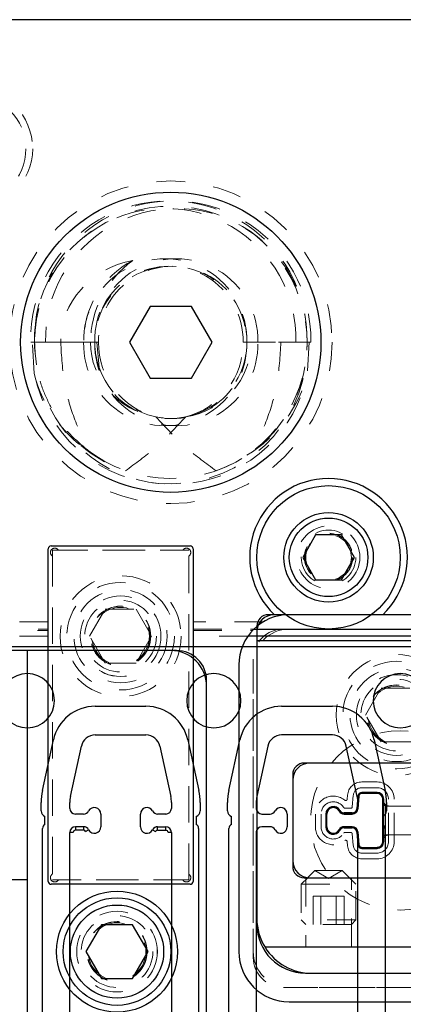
# Model space of a CAD drawing. Header units: inches. Extents: x 1802 to 2468, y -253 to -72.
# Tile 209 of 256: x 2002.96 to 2004.3, y -87.68 to -84.24. Entities that reach past the tile are written whole.
import ezdxf

# ---------------------------------------------------------------- set-up
doc = ezdxf.new("R2010")
doc.units = ezdxf.units.IN
doc.header["$LTSCALE"] = 0.5
doc.header["$MEASUREMENT"] = 0
doc.linetypes.add('HIDDEN', pattern=[0.225, 0.15, -0.075])
for name, color, linetype in [('APP-M-S', 30, 'Continuous'), ('DIE-M-S', 8, 'Continuous'), ('DIE-M-S2', 1, 'Continuous'), ('DIE-M-S3', 8, 'Continuous'), ('DSS-M-S', 53, 'Continuous'), ('DST-M-S', 53, 'Continuous'), ('PAD-M-S', 135, 'Continuous'), ('PBU-M-S', 8, 'Continuous'), ('PUN-M-S', 8, 'Continuous'), ('PUN-M-S2', 1, 'Continuous'), ('ST1-M-S', 193, 'Continuous'), ('ST2-M-S', 193, 'Continuous'), ('SVD-M-S', 8, 'Continuous'), ('SVF-M-S', 8, 'Continuous')]:
    doc.layers.add(name, color=color, linetype=linetype)

msp = doc.modelspace()

# ---------------------------------------------------------------- linework, layer by layer
at = {"layer": 'APP-M-S', "linetype": 'Continuous', "lineweight": 25}
for p, q in [((2002.98748, -86.4306), (2002.33748, -86.4306)), ((2003.63748, -86.4306), (2002.98748, -86.4306)), ((2004.28748, -86.4306), (2003.63748, -86.4306)), ((2004.93748, -86.4306), (2004.28748, -86.4306)), ((2003.22392, -86.63761), (2003.40105, -86.63761)), ((2003.87392, -86.63761), (2004.05105, -86.63761)), ((2003.03986, -86.9309), (2003.07812, -86.75509)), ((2003.22392, -86.73761), (2003.40105, -86.73761)), ((2003.54685, -86.75509), (2003.58511, -86.9309)), ((2003.68986, -86.9309), (2003.72812, -86.75509)), ((2004.05105, -86.73761), (2003.87392, -86.73761)), ((2004.19685, -86.75509), (2004.23511, -86.9309)), ((2003.13757, -86.95217), (2003.17583, -86.77636)), ((2003.44914, -86.77636), (2003.4874, -86.95217)), ((2003.82583, -86.77636), (2003.78757, -86.95217)), ((2004.1374, -86.95217), (2004.09914, -86.77636)), ((2003.03532, -87.00261), (2003.03532, -86.9731)), ((2003.13532, -86.99351), (2003.13532, -86.9731)), ((2003.48965, -86.9731), (2003.48965, -86.99351)), ((2003.58965, -86.9731), (2003.58965, -87.00261)), ((2003.68532, -87.00261), (2003.68532, -86.9731)), ((2003.78532, -86.9731), (2003.78532, -86.99437)), ((2004.13965, -86.99437), (2004.13965, -86.9731)), ((2004.23965, -86.9731), (2004.23965, -87.00261)), ((2003.78532, -86.99437), (2003.78539, -86.99523)), ((2004.13957, -86.99523), (2004.13965, -86.99437)), ((2003.04859, -87.04981), (2003.04859, -87.02144)), ((2003.18348, -87.0132), (2003.155, -87.0132)), ((2003.24359, -87.0132), (2003.24359, -87.05777)), ((2003.38138, -87.05777), (2003.38138, -87.0132)), ((2003.46996, -87.0132), (2003.44149, -87.0132)), ((2003.57638, -87.02144), (2003.57638, -87.04981)), ((2003.69859, -87.04981), (2003.69859, -87.02144)), ((2003.805, -87.0132), (2003.83348, -87.0132)), ((2003.89359, -87.0132), (2003.89359, -87.05777)), ((2004.03138, -87.05777), (2004.03138, -87.0132)), ((2004.09149, -87.0132), (2004.11996, -87.0132)), ((2004.22638, -87.02144), (2004.22638, -87.04981)), ((2003.04032, -88.14322), (2003.04032, -87.06322)), ((2003.13532, -88.07549), (2003.13532, -87.07746)), ((2003.14713, -87.07746), (2003.13532, -87.07746)), ((2003.155, -87.05777), (2003.155, -87.06958)), ((2003.18348, -87.05777), (2003.155, -87.05777)), ((2003.18348, -87.06958), (2003.155, -87.06958)), ((2003.18348, -87.05777), (2003.18348, -87.06958)), ((2003.19045, -87.07379), (2003.20091, -87.0683)), ((2003.42406, -87.0683), (2003.43452, -87.07379)), ((2003.44149, -87.06958), (2003.44149, -87.05777)), ((2003.44149, -87.05777), (2003.46996, -87.05777)), ((2003.44149, -87.06958), (2003.46996, -87.06958)), ((2003.46996, -87.06958), (2003.46996, -87.05777)), ((2003.48965, -87.07746), (2003.47784, -87.07746)), ((2003.48965, -87.07746), (2003.48965, -88.07549)), ((2003.58465, -87.06322), (2003.58465, -88.14322)), ((2003.69032, -88.14322), (2003.69032, -87.06322)), ((2003.78539, -87.07574), (2003.78532, -87.0766)), ((2003.78532, -87.0766), (2003.78532, -88.07549)), ((2003.83348, -87.05777), (2003.805, -87.05777)), ((2004.11996, -87.05777), (2004.09149, -87.05777)), ((2004.13965, -87.0766), (2004.13957, -87.07574)), ((2004.13965, -88.07549), (2004.13965, -87.0766)), ((2004.23465, -87.06322), (2004.23465, -88.14322))]:
    msp.add_line(p, q, dxfattribs=at)
for centre, radius, start, end in [((2002.98748, -86.6181), 0.0945, 90, 270), ((2002.98748, -86.6181), 0.0945, 270, 90), ((2003.63748, -86.6181), 0.0945, 90, 270), ((2003.63748, -86.6181), 0.0945, 270, 90), ((2004.28748, -86.6181), 0.0945, 90, 270), ((2004.28748, -86.6181), 0.0945, 270, 90), ((2003.22392, -86.78682), 0.14921, 90, 167.72299), ((2003.40105, -86.78682), 0.14921, 12.27701, 90), ((2003.87392, -86.78682), 0.14921, 90, 167.72299), ((2004.05105, -86.78682), 0.14921, 12.27701, 90), ((2003.22392, -86.78682), 0.04921, 90, 167.72299), ((2003.40105, -86.78682), 0.04921, 12.27701, 90), ((2003.87392, -86.78682), 0.04921, 90, 167.72299), ((2004.05105, -86.78682), 0.04921, 12.27701, 90), ((2003.23374, -86.9731), 0.19843, 167.72299, 180), ((2003.39122, -86.9731), 0.19843, 0, 12.27701), ((2003.88374, -86.9731), 0.19843, 167.72299, 180), ((2004.04122, -86.9731), 0.19843, 0, 12.27701), ((2003.23374, -86.9731), 0.09843, 167.72299, 180), ((2003.39122, -86.9731), 0.09843, 0, 12.27701), ((2003.88374, -86.9731), 0.09843, 167.72299, 180), ((2004.04122, -86.9731), 0.09843, 0, 12.27701), ((2003.05532, -87.00261), 0.02, 180, 250.32928), ((2003.155, -86.99351), 0.01969, 180, 270), ((2003.18348, -86.99351), 0.01969, 270, 332.28225), ((2003.22095, -87.0132), 0.02264, 0, 152.28225), ((2003.40402, -87.0132), 0.02264, 27.71775, 180), ((2003.44149, -86.99351), 0.01969, 207.71775, 270), ((2003.46996, -86.99351), 0.01969, 270, 0), ((2003.56965, -87.00261), 0.02, 289.67072, 0), ((2003.70532, -87.00261), 0.02, 180, 250.32928), ((2003.805, -86.99351), 0.01969, 185, 270), ((2003.83348, -86.99351), 0.01969, 270, 332.28225), ((2003.87095, -87.0132), 0.02264, 0, 152.28225), ((2004.05402, -87.0132), 0.02264, 27.71775, 180), ((2004.09149, -86.99351), 0.01969, 207.71775, 270), ((2004.11996, -86.99351), 0.01969, 270, 355), ((2004.21965, -87.00261), 0.02, 289.67072, 0), ((2003.05532, -87.06322), 0.015, 116.66793, 180), ((2003.155, -87.07746), 0.01969, 90, 180), ((2003.155, -87.07746), 0.00787, 90, 180), ((2003.18348, -87.07746), 0.01969, 27.71775, 90), ((2003.18348, -87.07746), 0.00787, 27.71775, 90), ((2003.22095, -87.05777), 0.02264, 207.71775, 0), ((2003.40402, -87.05777), 0.02264, 180, 332.28225), ((2003.44149, -87.07746), 0.01969, 90, 152.28225), ((2003.44149, -87.07746), 0.00787, 90, 152.28225), ((2003.46996, -87.07746), 0.01969, 0, 90), ((2003.46996, -87.07746), 0.00787, 0, 90), ((2003.56965, -87.06322), 0.015, 0, 63.33207), ((2003.70532, -87.06322), 0.015, 116.66793, 180), ((2003.805, -87.07746), 0.01969, 90, 175), ((2003.83348, -87.07746), 0.01969, 27.71775, 90), ((2003.87095, -87.05777), 0.02264, 207.71775, 0), ((2004.05402, -87.05777), 0.02264, 180, 332.28225), ((2004.09149, -87.07746), 0.01969, 90, 152.28225), ((2004.11996, -87.07746), 0.01969, 5, 90), ((2004.21965, -87.06322), 0.015, 0, 63.33207)]:
    msp.add_arc(centre, radius, start, end, dxfattribs=at)
at = {"layer": 'DIE-M-S', "linetype": 'Continuous', "lineweight": 25}
for p, q in [((2009.38748, -84.2431), (1994.88748, -84.2431)), ((2003.84874, -86.3181), (2003.82748, -86.3181)), ((2003.88748, -86.3181), (2003.84874, -86.3181)), ((2003.88748, -86.3181), (2003.84874, -86.3181)), ((2004.22623, -86.3181), (2004.18748, -86.3181)), ((2004.22623, -86.3181), (2004.18748, -86.3181)), ((2004.51806, -86.3181), (2004.22623, -86.3181)), ((2003.78748, -86.3581), (2003.78748, -87.3981)), ((2003.78748, -86.4081), (2003.78748, -87.3781)), ((2003.78748, -86.4081), (2004.54501, -86.4081)), ((2003.50748, -86.4431), (2002.98748, -86.4431)), ((2003.61248, -87.7331), (2003.61248, -86.5481)), ((2004.55748, -86.83548), (2003.95248, -86.83548)), ((2003.91248, -86.87548), (2003.91248, -87.19548)), ((2003.95248, -87.23548), (2004.62248, -87.23548)), ((2005.75904, -87.4781), (2003.81593, -87.4781)), ((2003.95748, -87.5681), (2004.97374, -87.5681))]:
    msp.add_line(p, q, dxfattribs=at)
at = {"layer": 'DIE-M-S', "linetype": 'HIDDEN', "lineweight": 18}
for p, q in [((2004.18748, -86.3181), (2003.88748, -86.3181)), ((2004.18748, -86.3181), (2003.88748, -86.3181)), ((2003.95798, -87.23548), (2003.95798, -87.4781)), ((2004.11698, -87.4781), (2004.11698, -87.23548))]:
    msp.add_line(p, q, dxfattribs=at)
msp.add_circle((2004.03748, -86.1181), 0.0795, dxfattribs=at)
at = {"layer": 'DIE-M-S', "linetype": 'Continuous', "lineweight": 25}
for centre, radius, start, end in [((2004.03748, -86.1181), 0.275, 313.34176, 226.65824), ((2003.84748, -86.3781), 0.06, 90, 180), ((2003.82748, -86.3581), 0.04, 90, 180), ((2003.50748, -86.5481), 0.105, 0, 90), ((2003.95248, -86.87548), 0.04, 90, 180), ((2003.95248, -87.19548), 0.04, 180, 270), ((2003.97748, -87.3781), 0.19, 180, 211.75686), ((2003.95748, -87.3981), 0.17, 180, 270), ((2003.97748, -87.3781), 0.19, 211.75686, 270)]:
    msp.add_arc(centre, radius, start, end, dxfattribs=at)
at = {"layer": 'DIE-M-S2', "linetype": 'Continuous', "lineweight": 25}
for p, q in [((2004.53748, -86.83548), (2003.97248, -86.83548)), ((2003.91248, -86.89548), (2003.91248, -87.17548)), ((2004.20638, -86.93788), (2004.15344, -86.93788)), ((2004.13989, -86.9503), (2004.13599, -86.99491)), ((2004.22998, -87.10948), (2004.22998, -86.96148)), ((2004.11996, -87.0096), (2004.09149, -87.0096)), ((2004.02778, -87.0132), (2004.02778, -87.05777)), ((2004.09149, -87.06137), (2004.11996, -87.06137)), ((2004.13599, -87.07605), (2004.13989, -87.12067)), ((2004.15344, -87.13308), (2004.20638, -87.13308)), ((2003.97248, -87.23548), (2004.60248, -87.23548))]:
    msp.add_line(p, q, dxfattribs=at)
for centre, radius, start, end in [((2003.97248, -86.89548), 0.06, 90, 180), ((2004.15344, -86.95148), 0.0136, 90, 175), ((2004.20638, -86.96148), 0.0236, 0, 90), ((2004.05402, -87.0132), 0.02624, 27.71775, 180), ((2004.09149, -86.99351), 0.01609, 207.71775, 270), ((2004.11996, -86.99351), 0.01609, 270, 355), ((2004.05402, -87.05777), 0.02624, 180, 332.28225), ((2004.09149, -87.07746), 0.01609, 90, 152.28225), ((2004.11996, -87.07746), 0.01609, 5, 90), ((2004.20638, -87.10948), 0.0236, 270, 0), ((2004.15344, -87.11948), 0.0136, 185, 270), ((2003.97248, -87.17548), 0.06, 180, 270)]:
    msp.add_arc(centre, radius, start, end, dxfattribs=at)
at = {"layer": 'DIE-M-S3', "linetype": 'Continuous', "lineweight": 25}
for p, q in [((2002.98748, -86.4431), (2002.37748, -86.4431)), ((2003.48748, -86.4431), (2002.98748, -86.4431)), ((2002.98748, -87.7931), (2002.98748, -86.4431)), ((2003.61248, -87.7131), (2003.61248, -86.5681))]:
    msp.add_line(p, q, dxfattribs=at)
at = {"layer": 'DIE-M-S3', "linetype": 'HIDDEN', "lineweight": 18}
for p, q in [((2004.20638, -86.90148), (2004.15344, -86.90148)), ((2004.20638, -86.92148), (2004.15344, -86.92148)), ((2004.10363, -86.94713), (2004.10235, -86.96172)), ((2004.12355, -86.94887), (2004.12007, -86.98863)), ((2004.24638, -87.10948), (2004.24638, -86.96148)), ((2004.26638, -87.10948), (2004.26638, -86.96148)), ((2004.11509, -86.9932), (2004.09457, -86.9932)), ((2003.99138, -87.0132), (2003.99138, -87.05777)), ((2004.01138, -87.0132), (2004.01138, -87.05777)), ((2004.09457, -87.07777), (2004.11509, -87.07777)), ((2004.10235, -87.10925), (2004.10363, -87.12384)), ((2004.12007, -87.08234), (2004.12355, -87.1221)), ((2004.15344, -87.14948), (2004.20638, -87.14948)), ((2004.15344, -87.16948), (2004.20638, -87.16948))]:
    msp.add_line(p, q, dxfattribs=at)
at = {"layer": 'DIE-M-S3', "linetype": 'Continuous', "lineweight": 25}
msp.add_circle((2003.29998, -87.4931), 0.211, dxfattribs=at)
at = {"layer": 'DIE-M-S3', "linetype": 'HIDDEN', "lineweight": 18}
for radius in [0.1405, 0.1005]:
    msp.add_circle((2003.29998, -87.4931), radius, dxfattribs=at)
at = {"layer": 'DIE-M-S3', "linetype": 'Continuous', "lineweight": 25}
msp.add_arc((2003.48748, -86.5681), 0.125, 0, 90, dxfattribs=at)
at = {"layer": 'DIE-M-S3', "linetype": 'HIDDEN', "lineweight": 18}
for centre, radius, start, end in [((2004.15344, -86.95148), 0.05, 90, 175), ((2004.20638, -86.96148), 0.06, 0, 90), ((2004.15344, -86.95148), 0.03, 90, 175), ((2004.20638, -86.96148), 0.04, 0, 90), ((2004.05402, -87.0132), 0.06264, 50.13652, 180), ((2004.05402, -87.0132), 0.04264, 31.65434, 180), ((2004.09737, -86.96128), 0.005, 230.13652, 355), ((2004.09457, -86.9882), 0.005, 211.65434, 270), ((2004.11509, -86.9882), 0.005, 270, 355), ((2004.05402, -87.05777), 0.06264, 180, 309.86348), ((2004.05402, -87.05777), 0.04264, 180, 328.34566), ((2004.09457, -87.08277), 0.005, 90, 148.34566), ((2004.11509, -87.08277), 0.005, 5, 90), ((2004.09737, -87.10969), 0.005, 5, 129.86348), ((2004.20638, -87.10948), 0.04, 270, 0), ((2004.20638, -87.10948), 0.06, 270, 0), ((2004.15344, -87.11948), 0.05, 185, 270), ((2004.15344, -87.11948), 0.03, 185, 270)]:
    msp.add_arc(centre, radius, start, end, dxfattribs=at)
at = {"layer": 'DSS-M-S', "linetype": 'HIDDEN', "lineweight": 18}
for centre, radius in [((2004.28748, -87.03548), 0.3125), ((2003.29998, -87.4931), 0.14062)]:
    msp.add_circle(centre, radius, dxfattribs=at)
at = {"layer": 'DST-M-S', "linetype": 'Continuous', "lineweight": 25}
msp.add_circle((2003.48748, -85.3681), 0.52345, dxfattribs=at)
at = {"layer": 'DST-M-S', "linetype": 'HIDDEN', "lineweight": 18}
for centre in [(2003.31248, -86.3931), (2004.27498, -86.6681)]:
    msp.add_circle(centre, 0.14062, dxfattribs=at)
at = {"layer": 'PAD-M-S', "linetype": 'HIDDEN', "lineweight": 18}
for p, q in [((2003.07498, -87.21991), (2003.07498, -86.11629)), ((2003.09817, -86.0931), (2003.5268, -86.0931)), ((2003.54998, -86.11629), (2003.54998, -87.21991)), ((2003.87998, -86.3681), (2005.66998, -86.3681)), ((2005.64998, -86.3681), (2003.89998, -86.3681)), ((2003.77498, -87.5131), (2003.77498, -86.4731)), ((2003.77498, -86.4931), (2003.77498, -87.4931)), ((2004.21638, -86.94148), (2004.14886, -86.94148)), ((2004.14388, -86.94605), (2004.14037, -86.9861)), ((2004.22638, -86.96048), (2004.22638, -86.95148)), ((2004.32359, -86.98548), (2004.25138, -86.98548)), ((2004.03138, -87.02117), (2004.03138, -87.0498)), ((2004.1108, -87.0132), (2004.09321, -87.0132)), ((2004.09321, -87.05777), (2004.1108, -87.05777)), ((2004.14037, -87.08487), (2004.14388, -87.12492)), ((2004.22638, -87.11948), (2004.22638, -87.11048)), ((2004.25138, -87.08548), (2004.32359, -87.08548)), ((2004.14886, -87.12948), (2004.21638, -87.12948)), ((2003.5268, -87.2431), (2003.09817, -87.2431)), ((2005.70498, -87.6181), (2003.87998, -87.6181)), ((2003.89998, -87.6181), (2005.68498, -87.6181))]:
    msp.add_line(p, q, dxfattribs=at)
for radius in [0.211, 0.1405]:
    msp.add_circle((2004.27498, -86.6681), radius, dxfattribs=at)
for centre, radius, start, end in [((2003.0829, -86.10102), 0.015, 40.23918, 229.76082), ((2003.06998, -86.11629), 0.005, 0, 49.76082), ((2003.09817, -86.0881), 0.005, 220.23918, 270), ((2003.5268, -86.0881), 0.005, 270, 319.76082), ((2003.54206, -86.10102), 0.015, 310.23918, 139.76082), ((2003.55498, -86.11629), 0.005, 130.23918, 180), ((2003.89998, -86.4931), 0.125, 90, 180), ((2003.87998, -86.4731), 0.105, 90, 180), ((2004.14886, -86.94648), 0.005, 90, 175), ((2004.21638, -86.95148), 0.01, 0, 90), ((2004.25138, -86.96048), 0.025, 180, 270), ((2004.05402, -87.0132), 0.024, 27.03569, 199.39675), ((2004.09321, -86.9932), 0.02, 207.03569, 270), ((2004.1108, -86.98351), 0.02969, 270, 355), ((2004.05402, -87.05777), 0.024, 160.60325, 332.96431), ((2004.09321, -87.07777), 0.02, 90, 152.96431), ((2004.1108, -87.08746), 0.02969, 5, 90), ((2004.25138, -87.11048), 0.025, 90, 180), ((2004.14886, -87.12448), 0.005, 185, 270), ((2004.21638, -87.11948), 0.01, 270, 0), ((2003.0829, -87.23518), 0.015, 130.23918, 319.76082), ((2003.06998, -87.21991), 0.005, 310.23918, 0), ((2003.09817, -87.2481), 0.005, 90, 139.76082), ((2003.5268, -87.2481), 0.005, 40.23918, 90), ((2003.54206, -87.23518), 0.015, 220.23918, 49.76082), ((2003.55498, -87.21991), 0.005, 180, 229.76082), ((2003.89998, -87.4931), 0.125, 180, 270), ((2003.87998, -87.5131), 0.105, 180, 270)]:
    msp.add_arc(centre, radius, start, end, dxfattribs=at)
at = {"layer": 'PBU-M-S', "linetype": 'HIDDEN', "lineweight": 18}
msp.add_line((2007.26248, -84.2431), (1997.51248, -84.2431), dxfattribs=at)
for centre, radius in [((2002.79498, -84.6931), 0.211), ((2004.27498, -86.6681), 0.1005)]:
    msp.add_circle(centre, radius, dxfattribs=at)
at = {"layer": 'PUN-M-S', "linetype": 'HIDDEN', "lineweight": 18}
for p, q in [((2004.20638, -86.94148), (2004.15344, -86.94148)), ((2004.20638, -86.94148), (2004.15344, -86.94148)), ((2004.14348, -86.95061), (2004.13957, -86.99523)), ((2004.14348, -86.95061), (2004.13957, -86.99523)), ((2004.22638, -86.97048), (2004.22638, -86.96148)), ((2004.22638, -86.97048), (2004.22638, -86.96148)), ((2004.22638, -86.97048), (2004.22638, -87.10048)), ((2004.22638, -86.97048), (2004.22638, -87.10048)), ((2004.23638, -87.08634), (2004.23638, -86.98463)), ((2004.23638, -87.08634), (2004.23638, -86.98463)), ((2004.33359, -86.98548), (2004.24138, -86.98548)), ((2004.33359, -86.98548), (2004.24138, -86.98548)), ((2004.03138, -87.0132), (2004.03138, -87.05777)), ((2004.03138, -87.0132), (2004.03138, -87.05777)), ((2004.11996, -87.0132), (2004.09149, -87.0132)), ((2004.11996, -87.0132), (2004.09149, -87.0132)), ((2004.09149, -87.05777), (2004.11996, -87.05777)), ((2004.09149, -87.05777), (2004.11996, -87.05777)), ((2004.13957, -87.07574), (2004.14348, -87.12036)), ((2004.13957, -87.07574), (2004.14348, -87.12036)), ((2004.22638, -87.10948), (2004.22638, -87.10048)), ((2004.22638, -87.10948), (2004.22638, -87.10048)), ((2004.24138, -87.08548), (2004.33359, -87.08548)), ((2004.24138, -87.08548), (2004.33359, -87.08548)), ((2004.15344, -87.12948), (2004.20638, -87.12948)), ((2004.15344, -87.12948), (2004.20638, -87.12948))]:
    msp.add_line(p, q, dxfattribs=at)
for centre, radius, start, end in [((2004.15344, -86.95148), 0.01, 90, 175), ((2004.15344, -86.95148), 0.01, 90, 175), ((2004.20638, -86.96148), 0.02, 0, 90), ((2004.20638, -86.96148), 0.02, 0, 90), ((2004.24138, -86.97048), 0.015, 180, 270), ((2004.24138, -86.97048), 0.015, 180, 270), ((2004.05402, -87.0132), 0.02264, 27.71775, 180), ((2004.05402, -87.0132), 0.02264, 27.71775, 180), ((2004.09149, -86.99351), 0.01969, 207.71775, 270), ((2004.09149, -86.99351), 0.01969, 207.71775, 270), ((2004.11996, -86.99351), 0.01969, 270, 355), ((2004.11996, -86.99351), 0.01969, 270, 355), ((2004.05402, -87.05777), 0.02264, 180, 332.28225), ((2004.05402, -87.05777), 0.02264, 180, 332.28225), ((2004.09149, -87.07746), 0.01969, 90, 152.28225), ((2004.09149, -87.07746), 0.01969, 90, 152.28225), ((2004.11996, -87.07746), 0.01969, 5, 90), ((2004.11996, -87.07746), 0.01969, 5, 90), ((2004.20638, -87.10948), 0.02, 270, 0), ((2004.20638, -87.10948), 0.02, 270, 0), ((2004.24138, -87.10048), 0.015, 90, 180), ((2004.24138, -87.10048), 0.015, 90, 180), ((2004.15344, -87.11948), 0.01, 185, 270), ((2004.15344, -87.11948), 0.01, 185, 270)]:
    msp.add_arc(centre, radius, start, end, dxfattribs=at)
at = {"layer": 'PUN-M-S2', "linetype": 'HIDDEN', "lineweight": 18}
for p, q in [((2003.07498, -86.0931), (2003.07498, -87.2431)), ((2003.54998, -86.0931), (2003.07498, -86.0931)), ((2003.54998, -87.2431), (2003.54998, -86.0931)), ((2003.07498, -87.2431), (2003.54998, -87.2431))]:
    msp.add_line(p, q, dxfattribs=at)
for radius in [0.211, 0.1405]:
    msp.add_circle((2003.31248, -86.3931), radius, dxfattribs=at)
at = {"layer": 'ST1-M-S', "linetype": 'Continuous', "lineweight": 25}
for p, q in [((2009.38748, -84.2431), (1994.13748, -84.2431)), ((2003.06998, -86.0781), (2003.55498, -86.0781)), ((2003.05998, -87.2481), (2003.05998, -86.0881)), ((2003.56498, -86.0881), (2003.56498, -87.2481)), ((2005.64998, -86.3181), (2003.89998, -86.3181)), ((2004.51151, -86.3931), (2003.75637, -86.3931)), ((2003.77751, -86.3681), (2004.50031, -86.3681)), ((2003.72498, -86.4931), (2003.72498, -87.4931)), ((2004.15344, -86.93848), (2004.15344, -86.94088)), ((2004.20638, -86.93848), (2004.15344, -86.93848)), ((2004.20638, -86.94088), (2004.15344, -86.94088)), ((2004.20638, -86.93848), (2004.20638, -86.94088)), ((2004.14049, -86.95035), (2004.13659, -86.99497)), ((2004.14288, -86.95056), (2004.13898, -86.99518)), ((2004.14049, -86.95035), (2004.14288, -86.95056)), ((2004.22938, -86.96148), (2004.22698, -86.96148)), ((2004.22698, -87.10948), (2004.22698, -86.96148)), ((2004.22938, -87.10948), (2004.22938, -86.96148)), ((2004.07672, -87.00127), (2004.07459, -87.00239)), ((2004.09149, -87.0102), (2004.09149, -87.0126)), ((2004.11996, -87.0102), (2004.09149, -87.0102)), ((2004.11996, -87.0102), (2004.11996, -87.0126)), ((2004.13659, -86.99497), (2004.13898, -86.99518)), ((2004.02838, -87.0132), (2004.03078, -87.0132)), ((2004.02838, -87.0132), (2004.02838, -87.05777)), ((2004.03078, -87.0132), (2004.03078, -87.05777)), ((2004.11996, -87.0126), (2004.09149, -87.0126)), ((2004.02838, -87.05777), (2004.03078, -87.05777)), ((2004.07672, -87.0697), (2004.07459, -87.06858)), ((2004.09149, -87.06077), (2004.09149, -87.05837)), ((2004.09149, -87.05837), (2004.11996, -87.05837)), ((2004.09149, -87.06077), (2004.11996, -87.06077)), ((2004.11996, -87.06077), (2004.11996, -87.05837)), ((2004.13659, -87.076), (2004.13898, -87.07579)), ((2004.13659, -87.076), (2004.14049, -87.12062)), ((2004.13898, -87.07579), (2004.14288, -87.12041)), ((2004.22938, -87.10948), (2004.22698, -87.10948)), ((2004.14049, -87.12062), (2004.14288, -87.12041)), ((2004.15344, -87.13248), (2004.15344, -87.13008)), ((2004.15344, -87.13008), (2004.20638, -87.13008)), ((2004.15344, -87.13248), (2004.20638, -87.13248)), ((2004.20638, -87.13248), (2004.20638, -87.13008)), ((2003.55498, -87.2581), (2003.06998, -87.2581)), ((2003.89998, -87.6681), (2005.64998, -87.6681))]:
    msp.add_line(p, q, dxfattribs=at)
at = {"layer": 'ST1-M-S', "linetype": 'HIDDEN', "lineweight": 18}
for p, q in [((2003.05998, -86.3431), (2002.23311, -86.3431)), ((2003.80984, -86.3431), (2003.56498, -86.3431)), ((2003.05998, -86.3931), (2002.21345, -86.3931)), ((2002.22265, -86.3731), (2003.05998, -86.3731)), ((2002.22466, -86.3681), (2003.05998, -86.3681)), ((2003.56498, -86.3681), (2003.77751, -86.3681)), ((2003.56498, -86.3731), (2003.77261, -86.3731)), ((2003.75637, -86.3931), (2003.56498, -86.3931))]:
    msp.add_line(p, q, dxfattribs=at)
at = {"layer": 'ST1-M-S', "linetype": 'Continuous', "lineweight": 25}
for centre, radius, start, end in [((2003.06998, -86.0881), 0.01, 90, 180), ((2003.55498, -86.0881), 0.01, 0, 90), ((2003.89998, -86.4931), 0.175, 90, 180), ((2004.15344, -86.95148), 0.013, 90, 175), ((2004.15344, -86.95148), 0.0106, 90, 175), ((2004.20638, -86.96148), 0.023, 0, 90), ((2004.20638, -86.96148), 0.0206, 0, 90), ((2004.05402, -87.0132), 0.02564, 27.71775, 180), ((2004.05402, -87.0132), 0.02324, 27.71775, 180), ((2004.09149, -86.99351), 0.01909, 207.71775, 270), ((2004.09149, -86.99351), 0.01669, 207.71775, 270), ((2004.11996, -86.99351), 0.01669, 270, 355), ((2004.11996, -86.99351), 0.01909, 270, 355), ((2004.05402, -87.05777), 0.02564, 180, 332.28225), ((2004.05402, -87.05777), 0.02324, 180, 332.28225), ((2004.09149, -87.07746), 0.01909, 90, 152.28225), ((2004.09149, -87.07746), 0.01669, 90, 152.28225), ((2004.11996, -87.07746), 0.01909, 5, 90), ((2004.11996, -87.07746), 0.01669, 5, 90), ((2004.20638, -87.10948), 0.023, 270, 0), ((2004.20638, -87.10948), 0.0206, 270, 0), ((2004.15344, -87.11948), 0.013, 185, 270), ((2004.15344, -87.11948), 0.0106, 185, 270), ((2003.06998, -87.2481), 0.01, 180, 270), ((2003.55498, -87.2481), 0.01, 270, 0), ((2003.89998, -87.4931), 0.175, 180, 270)]:
    msp.add_arc(centre, radius, start, end, dxfattribs=at)
at = {"layer": 'ST2-M-S', "linetype": 'Continuous', "lineweight": 25}
for p, q in [((2002.98748, -87.2431), (2000.68748, -87.2431)), ((2002.98748, -89.2431), (2002.98748, -87.2431))]:
    msp.add_line(p, q, dxfattribs=at)
at = {"layer": 'SVD-M-S', "linetype": 'Continuous', "lineweight": 25}
for p, q in [((2003.99238, -86.03998), (2003.94727, -86.1181)), ((2004.08259, -86.03998), (2003.99238, -86.03998)), ((2004.12769, -86.1181), (2004.08259, -86.03998)), ((2003.94727, -86.1181), (2003.99238, -86.19623)), ((2004.08259, -86.19623), (2004.12769, -86.1181)), ((2003.99238, -86.19623), (2004.08259, -86.19623)), ((2003.96551, -87.23508), (2003.9651, -87.23548)), ((2003.24586, -87.39935), (2003.19173, -87.4931)), ((2003.35411, -87.39935), (2003.24586, -87.39935)), ((2003.40824, -87.4931), (2003.35411, -87.39935)), ((2003.19173, -87.4931), (2003.24586, -87.58685)), ((2003.35411, -87.58685), (2003.40824, -87.4931)), ((2003.24586, -87.58685), (2003.35411, -87.58685))]:
    msp.add_line(p, q, dxfattribs=at)
at = {"layer": 'SVD-M-S', "linetype": 'HIDDEN', "lineweight": 18}
for p, q in [((2003.98998, -87.2106), (2003.96551, -87.23508)), ((2003.98998, -87.2106), (2004.08498, -87.2106)), ((2003.98998, -87.2106), (2004.03748, -87.23803)), ((2004.03748, -87.23803), (2004.08498, -87.2106)), ((2004.13248, -87.2581), (2004.08498, -87.2106)), ((2003.9651, -87.23548), (2003.94248, -87.2581)), ((2003.94248, -87.2581), (2004.13248, -87.2581)), ((2003.94248, -87.2581), (2003.94248, -87.3826)), ((2004.13248, -87.3826), (2004.13248, -87.2581)), ((2004.01043, -87.29968), (2003.98339, -87.29968)), ((2003.98339, -87.29968), (2003.98339, -87.3981)), ((2004.01043, -87.29968), (2004.01043, -87.3981)), ((2004.06453, -87.29968), (2004.01043, -87.29968)), ((2004.09158, -87.29968), (2004.06453, -87.29968)), ((2004.06453, -87.29968), (2004.06453, -87.3981)), ((2004.09158, -87.29968), (2004.09158, -87.3981)), ((2004.13248, -87.3826), (2003.94248, -87.3826)), ((2003.94248, -87.3826), (2003.95798, -87.3981)), ((2004.11698, -87.3981), (2004.13248, -87.3826)), ((2004.11698, -87.3981), (2003.95798, -87.3981))]:
    msp.add_line(p, q, dxfattribs=at)
at = {"layer": 'SVD-M-S', "linetype": 'Continuous', "lineweight": 25}
for centre, radius in [((2004.03748, -86.1181), 0.25), ((2004.03748, -86.1181), 0.156), ((2004.03748, -86.1181), 0.137), ((2003.29998, -87.4931), 0.1875), ((2003.29998, -87.4931), 0.1625)]:
    msp.add_circle(centre, radius, dxfattribs=at)
at = {"layer": 'SVD-M-S', "linetype": 'HIDDEN', "lineweight": 18}
for centre, radius in [((2004.03748, -86.1181), 0.10937), ((2004.03748, -86.1181), 0.095), ((2004.03748, -86.1181), 0.08397), ((2004.03748, -86.1181), 0.0837), ((2004.03748, -86.1181), 0.08318), ((2003.29998, -87.4931), 0.125), ((2003.29998, -87.4931), 0.10497), ((2003.29998, -87.4931), 0.1047), ((2003.29998, -87.4931), 0.10418)]:
    msp.add_circle(centre, radius, dxfattribs=at)
at = {"layer": 'SVF-M-S', "linetype": 'Continuous', "lineweight": 25}
for p, q in [((2003.41531, -85.2431), (2003.34315, -85.3681)), ((2003.55965, -85.2431), (2003.41531, -85.2431)), ((2003.63182, -85.3681), (2003.55965, -85.2431)), ((2003.34315, -85.3681), (2003.41531, -85.4931)), ((2003.55965, -85.4931), (2003.63182, -85.3681)), ((2003.41531, -85.4931), (2003.55965, -85.4931))]:
    msp.add_line(p, q, dxfattribs=at)
at = {"layer": 'SVF-M-S', "linetype": 'HIDDEN', "lineweight": 18}
for p, q in [((2002.99945, -85.3681), (2003.00487, -85.3681)), ((2003.00487, -85.3681), (2003.01248, -85.3681)), ((2003.01105, -85.47656), (2003.00487, -85.3681)), ((2003.01248, -85.3681), (2003.18373, -85.3681)), ((2003.0128, -85.38531), (2003.01248, -85.3681)), ((2003.01907, -85.4469), (2003.0128, -85.38531)), ((2003.18373, -85.3681), (2003.10369, -85.3681)), ((2003.18373, -85.3681), (2003.20763, -85.3681)), ((2003.18373, -85.3681), (2003.22248, -85.3681)), ((2003.22248, -85.3681), (2003.23009, -85.3681)), ((2003.23009, -85.3681), (2003.23733, -85.45555)), ((2003.23009, -85.3681), (2003.23552, -85.3681)), ((2003.73945, -85.3681), (2003.92373, -85.3681)), ((2003.96248, -85.3681), (2003.75248, -85.3681)), ((2003.75248, -85.3681), (2003.96248, -85.3681)), ((2003.92373, -85.3681), (2003.97552, -85.3681)), ((2003.97009, -85.3681), (2003.96391, -85.47656)), ((2003.22248, -85.76231), (2003.19242, -85.74034)), ((2003.20423, -86.3931), (2003.25836, -86.29935)), ((2003.25836, -86.29935), (2003.36661, -86.29935)), ((2003.36661, -86.29935), (2003.42074, -86.3931)), ((2003.25836, -86.48685), (2003.20423, -86.3931)), ((2003.42074, -86.3931), (2003.36661, -86.48685)), ((2003.36661, -86.48685), (2003.25836, -86.48685)), ((2004.16673, -86.6681), (2004.22086, -86.57435)), ((2004.22086, -86.57435), (2004.32911, -86.57435)), ((2004.22086, -86.76185), (2004.16673, -86.6681)), ((2004.32911, -86.76185), (2004.22086, -86.76185))]:
    msp.add_line(p, q, dxfattribs=at)
for centre, radius in [((2002.79498, -84.6931), 0.1875), ((2003.48748, -85.3681), 0.5625), ((2003.31248, -86.3931), 0.1875), ((2003.31248, -86.3931), 0.1625), ((2003.31248, -86.3931), 0.125), ((2003.31248, -86.3931), 0.10497), ((2003.31248, -86.3931), 0.1047), ((2003.31248, -86.3931), 0.10418), ((2003.31248, -86.3931), 0.1005), ((2004.27498, -86.6681), 0.1875), ((2004.27498, -86.6681), 0.1625), ((2004.27498, -86.6681), 0.125), ((2004.27498, -86.6681), 0.10497), ((2004.27498, -86.6681), 0.1047), ((2004.27498, -86.6681), 0.10418)]:
    msp.add_circle(centre, radius, dxfattribs=at)
at = {"layer": 'SVF-M-S', "linetype": 'Continuous', "lineweight": 25}
msp.add_circle((2003.48748, -85.3681), 0.52345, dxfattribs=at)
at = {"layer": 'SVF-M-S', "linetype": 'HIDDEN', "lineweight": 18}
for centre, radius, start, end in [((2003.48097, -85.35651), 0.48166, 358.62082, 181.37918), ((2003.494, -85.35651), 0.48166, 358.62082, 181.37918), ((2003.46811, -85.35713), 0.45575, 358.62082, 181.37918), ((2003.48748, -85.3681), 0.475, 236.08967, 180), ((2003.50686, -85.35713), 0.45575, 358.62082, 181.37918), ((2003.46811, -85.36137), 0.28446, 358.6441, 181.3559), ((2003.5033, -85.36596), 0.31958, 117.65377, 180.38339), ((2003.50686, -85.36137), 0.28446, 358.6441, 181.3559), ((2003.48097, -85.36179), 0.25856, 358.60069, 181.39931), ((2003.48748, -85.3681), 0.265, 199.26791, 180), ((2003.494, -85.36179), 0.25856, 358.60069, 181.39931), ((2003.48213, -85.38161), 0.48055, 191.39562, 1.61091), ((2003.46811, -85.37483), 0.28446, 178.6441, 1.3559), ((2003.50686, -85.37483), 0.28446, 178.6441, 1.3559), ((2003.48311, -85.37343), 0.26069, 178.82772, 282.52015), ((2003.48748, -85.3681), 0.265, 180, 199.26791), ((2003.50062, -85.37097), 0.26511, 179.38016, 255.74629), ((2003.49185, -85.37343), 0.26069, 257.47985, 1.17228), ((2003.47435, -85.37097), 0.26511, 284.25371, 0.61984), ((2003.49365, -85.37246), 0.46886, 288.87727, 0.53304), ((2003.49503, -85.38602), 0.47755, 206.39965, 349.07072), ((2003.47159, -85.38672), 0.45225, 228.92707, 251.70514)]:
    msp.add_arc(centre, radius, start, end, dxfattribs=at)
for centre, major_axis, ratio, start_param, end_param in [((2003.41575, -85.3681), (-0.31206, 0), 0.9318009, 4.9084034, 6.2831853), ((2003.593, -85.3681), (0.38537, 0), 0.9410518, 2.2365539, 3.1415927), ((2003.48006, -85.3681), (-0.27243, 0), 0.966834, 0, 1.4059114), ((2003.49491, -85.3681), (0.27243, 0), 0.966834, 4.8772739, 6.2831853), ((2003.48016, -85.3681), (-0.48233, 0), 0.966834, 0.2347238, 1.0072023), ((2003.49481, -85.3681), (0.48233, 0), 0.966834, 5.275983, 6.0484615)]:
    msp.add_ellipse(centre, major_axis=major_axis, ratio=ratio, start_param=start_param, end_param=end_param, dxfattribs=at)
for points, knots in [([(2003.20049, -85.7466), (2003.18028, -85.72968), (2003.13927, -85.69536), (2003.08967, -85.63165), (2003.05069, -85.56019), (2003.01969, -85.47247), (2003.01513, -85.40647), (2003.01248, -85.3681)], [0, 0, 0, 0, 0.1825208, 0.3703479, 0.5521776, 0.7396236, 1, 1, 1, 1]), ([(2003.10369, -85.3681), (2003.10651, -85.41652), (2003.11171, -85.50602), (2003.14769, -85.63336), (2003.18277, -85.70859), (2003.20049, -85.7466)], [0, 0, 0, 0, 0.3683479, 0.680906, 1, 1, 1, 1]), ([(2003.87128, -85.3681), (2003.86846, -85.41652), (2003.86325, -85.50602), (2003.82727, -85.63336), (2003.7922, -85.70859), (2003.77448, -85.7466)], [0, 0, 0, 0, 0.3683479, 0.68090604, 1, 1, 1, 1]), ([(2003.32963, -85.8161), (2003.36436, -85.79074), (2003.4406, -85.73506), (2003.50472, -85.66569), (2003.53963, -85.62792)], [0, 0, 0, 0, 0.4555585, 1, 1, 1, 1]), ([(2003.64534, -85.8161), (2003.61061, -85.79074), (2003.53436, -85.73506), (2003.47025, -85.66569), (2003.43534, -85.62792)], [0, 0, 0, 0, 0.45555852, 1, 1, 1, 1])]:
    msp.add_open_spline(points, degree=3, knots=knots, dxfattribs=at)

doc.saveas('drawing.dxf')
